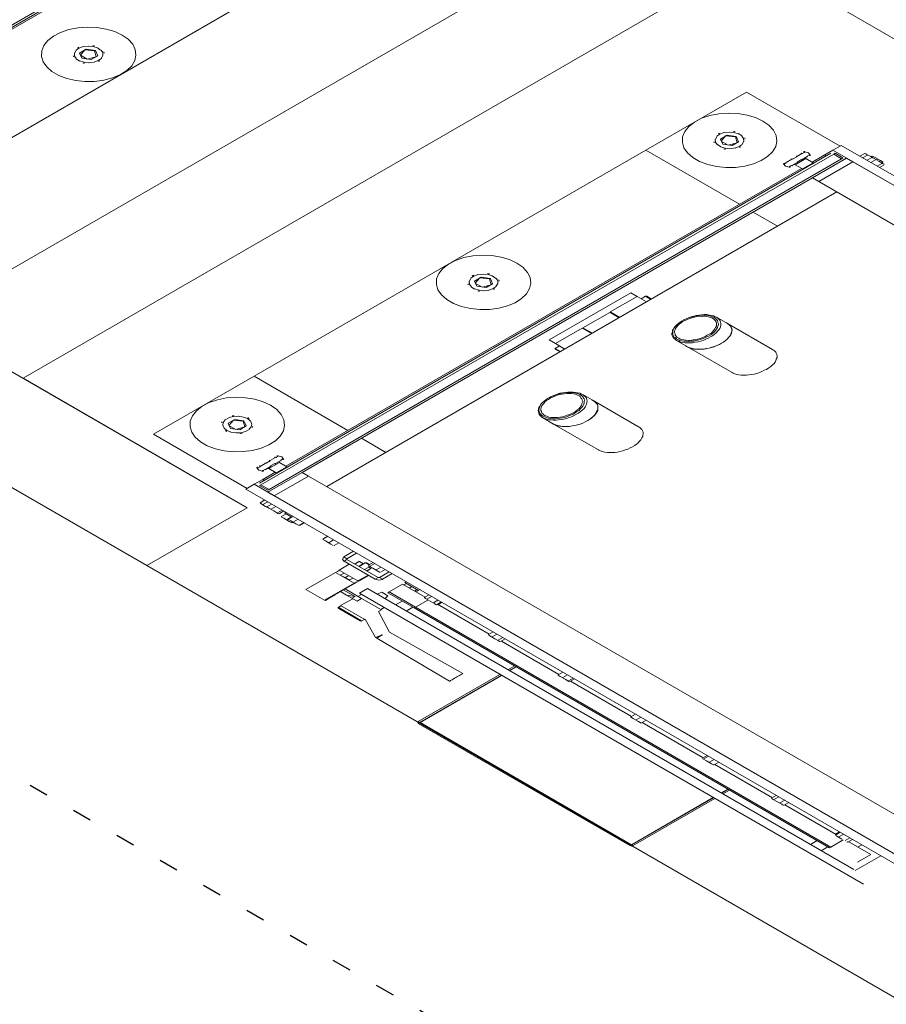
# Model space of a CAD drawing. Header units: millimetres. Extents: x -15 to 153, y -141 to 37.
# Tile 24 of 98: x 18.82 to 23.31, y -52.3 to -47.2. Entities that reach past the tile are written whole.
import ezdxf

# ---------------------------------------------------------------- set-up
doc = ezdxf.new("R2010")
doc.units = ezdxf.units.MM
doc.header["$MEASUREMENT"] = 0
doc.linetypes.add('DOT2', pattern=[3.175, 0, -3.175])
doc.layers.get('0').update_dxf_attribs({"color": 5, "lineweight": 20})
doc.layers.add('AF-Tubos', color=4, linetype='Continuous', lineweight=30)

msp = doc.modelspace()

# ---------------------------------------------------------------- linework, layer by layer
at = {"linetype": 'Continuous'}
for p, q in [((20.3308, -46.3378), (17.3678, -48.0488)), ((20.3378, -46.3458), (17.3808, -48.0528)), ((20.2028, -46.4338), (17.5338, -47.9748)), ((18.3388, -48.0698), (20.3678, -46.8988)), ((19.1068, -47.3788), (19.1148, -47.3638)), ((19.1518, -47.3448), (19.1788, -47.3408)), ((19.2258, -47.3498), (19.2428, -47.3618)), ((19.1338, -47.4188), (19.1168, -47.4068)), ((19.2088, -47.4238), (19.1808, -47.4278)), ((19.2538, -47.3898), (19.2448, -47.4048)), ((22.5848, -47.5788), (22.0648, -47.8788)), ((23.0698, -47.8588), (22.5848, -47.5788)), ((22.4698, -47.7888), (22.4958, -47.7858)), ((22.5448, -47.7938), (22.5618, -47.8058)), ((22.4248, -47.8228), (22.4338, -47.8078)), ((22.5718, -47.8338), (22.5638, -47.8488)), ((20.0368, -49.0498), (22.0648, -47.8788)), ((20.0658, -49.6028), (23.0228, -47.8958)), ((22.0648, -47.8788), (22.5498, -48.1588)), ((22.4528, -47.8628), (22.4358, -47.8508)), ((22.5268, -47.8678), (22.4998, -47.8718)), ((22.8458, -47.9118), (22.8718, -47.8968)), ((22.8758, -47.8968), (22.8878, -47.8898)), ((22.8838, -47.8878), (22.8808, -47.8898)), ((22.8858, -47.8888), (22.8878, -47.8878)), ((22.9258, -47.9418), (23.0328, -47.8798)), ((23.0328, -47.8798), (23.0758, -47.8548)), ((27.1208, -50.2398), (23.0328, -47.8798)), ((23.0438, -47.8958), (23.0368, -47.8998)), ((23.0438, -47.8958), (23.0848, -47.9198)), ((27.1638, -50.2148), (23.0758, -47.8548)), ((23.1728, -47.9108), (23.1978, -47.8968)), ((23.2028, -47.8978), (23.1978, -47.8968)), ((20.0728, -49.6108), (23.0368, -47.8998)), ((20.1148, -49.6348), (23.0778, -47.9238)), ((22.7818, -47.9508), (22.7918, -47.9448)), ((22.7918, -47.9428), (22.8198, -47.9268)), ((22.8478, -47.9428), (22.8198, -47.9588)), ((22.8238, -47.9268), (22.8458, -47.9138)), ((22.8928, -47.9228), (22.8368, -47.9548)), ((22.8698, -47.9278), (22.8478, -47.9408)), ((22.8998, -47.9128), (22.8738, -47.9278)), ((22.9308, -47.9448), (22.8758, -47.9768)), ((22.9308, -47.9448), (22.8928, -47.9228)), ((22.9118, -47.9038), (22.8998, -47.9108)), ((22.9148, -47.9038), (22.9138, -47.9048)), ((22.9138, -47.9068), (22.9148, -47.9058)), ((23.1038, -47.9208), (22.9268, -48.0228)), ((22.9598, -48.0418), (23.1368, -47.9398)), ((22.9898, -47.9048), (22.9988, -47.9098)), ((23.0368, -47.8998), (23.0778, -47.9238)), ((23.0368, -47.8998), (23.0778, -47.9238)), ((23.0778, -47.9238), (23.0848, -47.9198)), ((23.0848, -47.9318), (23.0828, -47.9308)), ((23.1018, -47.9198), (23.0968, -47.9228)), ((23.0968, -47.9228), (23.0988, -47.9238)), ((23.1368, -47.9398), (23.1038, -47.9208)), ((23.1368, -47.9398), (27.0168, -50.1798)), ((23.1868, -47.9188), (23.2118, -47.9048)), ((23.2028, -47.8978), (23.2058, -47.8998)), ((23.2058, -47.8998), (23.2288, -47.9128)), ((23.2098, -47.9318), (23.2338, -47.9178)), ((23.2288, -47.9128), (23.2388, -47.9188)), ((23.2288, -47.9428), (23.2528, -47.9288)), ((23.2308, -47.9138), (23.2358, -47.9108)), ((23.2378, -47.9098), (23.2508, -47.9178)), ((23.2388, -47.9188), (23.2378, -47.9178)), ((23.2388, -47.9188), (23.2458, -47.9228)), ((23.2458, -47.9228), (23.2698, -47.9368)), ((23.2508, -47.9178), (23.2788, -47.9338)), ((23.2578, -47.9298), (23.2638, -47.9268)), ((23.2618, -47.9618), (23.2858, -47.9478)), ((23.2698, -47.9368), (23.2928, -47.9498)), ((23.2788, -47.9338), (23.2928, -47.9418)), ((23.2858, -47.9458), (23.2908, -47.9428)), ((20.2008, -49.5148), (22.8698, -47.9738)), ((22.7788, -47.9508), (22.7798, -47.9498)), ((22.8168, -47.9588), (22.8058, -47.9648)), ((22.8078, -47.9658), (22.8058, -47.9668)), ((22.8128, -47.9648), (22.8098, -47.9668)), ((22.8368, -47.9548), (22.8758, -47.9768)), ((23.2738, -47.9688), (23.2978, -47.9548)), ((23.2928, -47.9498), (23.2948, -47.9508)), ((23.2978, -47.9528), (23.2948, -47.9508)), ((20.2858, -49.5478), (22.9268, -48.0228)), ((22.9268, -48.0228), (22.9598, -48.0418)), ((22.9598, -48.0418), (26.8398, -50.2818)), ((23.0538, -48.0958), (20.4128, -49.6208)), ((22.6208, -48.1998), (22.7468, -48.2728)), ((21.1498, -48.5588), (21.1588, -48.5438)), ((21.1948, -48.5248), (21.2228, -48.5208)), ((21.2698, -48.5298), (21.2868, -48.5418)), ((21.1778, -48.5988), (21.1608, -48.5868)), ((21.2528, -48.6038), (21.2248, -48.6078)), ((21.2978, -48.5698), (21.2888, -48.5848)), ((21.9868, -48.6178), (21.5638, -48.8618)), ((22.0198, -48.6368), (21.8808, -48.7168)), ((22.0198, -48.6368), (21.9868, -48.6178)), ((22.0678, -48.6648), (22.0198, -48.6368)), ((22.0628, -48.6358), (22.0408, -48.6488)), ((22.0698, -48.6358), (22.0628, -48.6358)), ((22.0908, -48.6518), (22.0628, -48.6358)), ((22.0698, -48.6358), (22.0938, -48.6498)), ((21.8778, -48.7188), (21.7388, -48.7988)), ((21.8778, -48.7188), (21.8828, -48.7218)), ((21.9298, -48.7448), (21.8808, -48.7168)), ((21.8828, -48.7218), (21.9258, -48.7468)), ((21.9018, -48.7288), (21.8988, -48.7308)), ((22.2608, -48.7578), (22.2588, -48.7588)), ((22.4878, -48.7768), (22.4298, -48.7438)), ((21.7358, -48.8008), (21.5968, -48.8808)), ((21.7838, -48.8288), (21.7358, -48.8008)), ((21.7388, -48.7988), (21.7438, -48.8018)), ((21.7438, -48.8018), (21.7878, -48.8268)), ((21.7598, -48.8108), (21.7568, -48.8128)), ((22.2488, -48.7648), (22.2468, -48.7658)), ((22.7198, -48.9108), (22.4878, -48.7768)), ((21.5638, -48.8618), (21.5968, -48.8808)), ((22.2228, -48.8638), (22.2798, -48.8968)), ((21.6178, -48.8928), (21.5958, -48.9058)), ((21.5958, -48.9058), (21.5958, -48.9098)), ((21.5958, -48.9058), (21.6228, -48.9218)), ((21.6198, -48.9238), (21.5958, -48.9098)), ((21.6458, -48.9088), (21.5968, -48.8808)), ((22.2798, -48.8968), (22.5118, -49.0308)), ((20.0368, -49.0498), (19.5168, -49.3498)), ((20.5218, -49.3298), (20.0368, -49.0498)), ((21.5558, -49.1648), (21.5538, -49.1658)), ((21.5678, -49.1578), (21.5658, -49.1588)), ((21.7948, -49.1768), (21.7378, -49.1438)), ((22.0268, -49.3108), (21.7948, -49.1768)), ((19.9068, -49.2648), (19.8878, -49.2758)), ((19.9828, -49.2608), (19.9548, -49.2568)), ((21.5298, -49.2638), (21.5868, -49.2968)), ((19.8758, -49.3028), (19.8828, -49.3188)), ((20.0248, -49.2968), (20.0178, -49.2808)), ((21.5868, -49.2968), (21.8188, -49.4308)), ((19.5168, -49.3498), (20.0018, -49.6298)), ((19.9168, -49.3388), (19.9448, -49.3428)), ((19.9918, -49.3358), (20.0108, -49.3248)), ((20.7188, -49.4438), (20.5928, -49.3708)), ((20.1198, -49.4858), (20.1478, -49.4698)), ((20.1508, -49.4698), (20.1608, -49.4638)), ((20.1578, -49.4618), (20.1558, -49.4628)), ((20.1598, -49.4628), (20.1608, -49.4618)), ((20.0518, -49.5228), (20.0538, -49.5218)), ((20.0518, -49.5248), (20.0538, -49.5238)), ((20.0558, -49.5248), (20.0678, -49.5178)), ((20.0678, -49.5158), (20.0938, -49.5008)), ((20.1218, -49.5168), (20.0958, -49.5318)), ((20.0988, -49.4998), (20.1198, -49.4878)), ((20.1678, -49.4958), (20.1128, -49.5278)), ((20.1128, -49.5278), (20.1508, -49.5498)), ((20.1438, -49.5018), (20.1228, -49.5138)), ((20.1748, -49.4858), (20.1478, -49.5018)), ((20.2058, -49.5178), (20.1508, -49.5498)), ((20.2058, -49.5178), (20.1678, -49.4958)), ((20.1858, -49.4778), (20.1748, -49.4838)), ((20.1888, -49.4778), (20.1868, -49.4788)), ((20.0918, -49.5318), (20.0798, -49.5388)), ((20.0818, -49.5398), (20.0798, -49.5408)), ((20.0818, -49.5838), (20.1458, -49.5468)), ((20.0868, -49.5388), (20.0828, -49.5408)), ((20.2858, -49.5478), (20.1088, -49.6498)), ((20.1418, -49.6688), (20.3188, -49.5668)), ((20.3188, -49.5668), (20.2858, -49.5478)), ((20.3188, -49.5668), (24.1988, -51.8068)), ((19.9948, -49.6338), (20.0378, -49.6088)), ((20.0818, -49.5838), (20.0378, -49.6088)), ((24.1258, -51.9688), (20.0378, -49.6088)), ((20.0658, -49.6148), (20.0728, -49.6108)), ((20.0658, -49.6148), (20.1078, -49.6388)), ((20.0728, -49.6108), (20.1148, -49.6348)), ((20.0728, -49.6108), (20.1148, -49.6348)), ((20.0898, -49.5888), (20.0818, -49.5838)), ((24.0828, -51.9938), (19.9948, -49.6338)), ((20.1148, -49.6348), (20.1078, -49.6388)), ((20.1128, -49.6458), (20.1078, -49.6488)), ((20.1088, -49.6498), (20.1418, -49.6688)), ((20.1148, -49.6468), (20.1128, -49.6458)), ((20.1278, -49.6388), (20.1268, -49.6378)), ((20.1418, -49.6688), (24.0218, -51.9088)), ((20.0918, -49.6898), (20.0678, -49.7038)), ((20.0678, -49.7038), (20.0698, -49.7068)), ((20.0728, -49.7088), (20.0698, -49.7068)), ((20.0968, -49.7228), (20.0728, -49.7088)), ((20.1078, -49.6988), (20.0828, -49.7128)), ((20.1038, -49.7268), (20.0968, -49.7228)), ((20.1058, -49.7278), (20.0968, -49.7228)), ((20.1278, -49.7108), (20.1038, -49.7248)), ((20.1038, -49.7248), (20.1038, -49.7268)), ((20.1038, -49.7268), (20.1058, -49.7278)), ((20.1128, -49.7318), (20.1058, -49.7278)), ((20.1388, -49.7468), (20.1128, -49.7318)), ((20.1488, -49.7228), (20.1248, -49.7368)), ((20.1608, -49.7598), (20.1388, -49.7468)), ((20.1818, -49.7418), (20.1578, -49.7558)), ((20.1608, -49.7598), (20.1628, -49.7608)), ((20.1908, -49.7468), (20.1668, -49.7608)), ((20.1908, -49.7848), (20.1768, -49.7768)), ((20.2028, -49.7618), (20.1788, -49.7758)), ((20.2008, -49.7528), (20.1938, -49.7568)), ((20.2318, -49.7788), (20.1938, -49.7568)), ((20.2308, -49.7778), (20.2058, -49.7918)), ((20.2388, -49.7748), (20.2148, -49.7888)), ((20.2188, -49.8008), (20.1908, -49.7848)), ((20.2268, -49.7978), (20.2148, -49.7908)), ((20.2318, -49.8088), (20.2188, -49.8008)), ((20.2528, -49.8128), (20.2268, -49.7978)), ((20.2388, -49.8048), (20.2338, -49.8078)), ((20.2648, -49.7898), (20.2408, -49.8038)), ((20.2708, -49.8228), (20.2528, -49.8128)), ((20.2948, -49.8068), (20.2708, -49.8208)), ((20.2978, -49.8088), (20.2738, -49.8228)), ((20.4178, -49.8778), (20.3928, -49.8918)), ((20.4188, -49.8788), (20.3948, -49.8928)), ((20.4068, -49.9018), (20.3928, -49.8938)), ((20.4348, -49.9178), (20.4068, -49.9018)), ((20.4488, -49.8958), (20.4248, -49.9098)), ((20.4348, -49.9178), (20.4468, -49.9248)), ((20.4748, -49.9108), (20.4508, -49.9248)), ((20.5008, -49.9838), (20.5508, -49.9548)), ((20.5008, -49.9838), (20.5178, -49.9938)), ((20.5178, -49.9938), (20.5678, -49.9648)), ((20.5298, -50.0228), (20.4778, -50.0528)), ((20.5178, -49.9978), (20.5028, -50.0068)), ((20.6638, -50.0998), (20.5028, -50.0068)), ((20.6788, -50.0908), (20.5178, -49.9978)), ((20.5578, -50.0208), (20.5598, -50.0218)), ((20.5788, -50.0088), (20.5598, -50.0198)), ((20.5598, -50.0198), (20.5618, -50.0208)), ((20.5618, -50.0208), (20.5808, -50.0098)), ((20.5788, -50.0088), (20.5808, -50.0098)), ((20.5818, -50.0088), (20.5808, -50.0078)), ((20.6128, -50.0148), (20.5808, -50.0338)), ((20.5998, -50.0208), (20.5808, -50.0318)), ((20.5808, -50.0318), (20.5818, -50.0328)), ((20.5818, -50.0088), (20.6028, -50.0208)), ((20.5998, -50.0208), (20.6008, -50.0218)), ((20.6078, -50.0498), (20.6358, -50.0338)), ((20.6198, -50.0148), (20.6128, -50.0148)), ((20.6328, -50.0258), (20.6128, -50.0148)), ((20.6358, -50.0238), (20.6198, -50.0148)), ((20.6528, -50.0138), (20.6288, -50.0278)), ((20.6288, -50.0298), (20.6308, -50.0308)), ((20.6328, -50.0318), (20.6308, -50.0308)), ((20.6308, -50.0368), (20.6408, -50.0428)), ((20.6518, -50.0428), (20.6328, -50.0318)), ((20.6338, -50.0388), (20.6388, -50.0358)), ((20.6618, -50.0188), (20.6378, -50.0328)), ((20.6928, -50.0368), (20.6688, -50.0508)), ((20.4578, -50.0648), (20.3048, -50.1528)), ((20.5548, -50.1208), (20.4578, -50.0648)), ((20.5748, -50.1088), (20.4778, -50.0528)), ((20.4848, -50.0788), (20.4968, -50.0858)), ((20.5038, -50.0678), (20.4868, -50.0778)), ((20.4968, -50.0858), (20.5198, -50.0988)), ((20.5098, -50.0908), (20.4968, -50.0858)), ((20.5268, -50.0808), (20.5098, -50.0908)), ((20.6268, -50.0788), (20.5748, -50.1088)), ((20.5788, -50.1108), (20.6308, -50.0808)), ((20.6188, -50.0558), (20.6198, -50.0568)), ((20.6388, -50.0438), (20.6198, -50.0548)), ((20.6198, -50.0548), (20.6218, -50.0558)), ((20.6218, -50.0558), (20.6408, -50.0448)), ((20.6388, -50.0438), (20.6408, -50.0448)), ((20.6428, -50.0438), (20.6408, -50.0428)), ((20.6778, -50.0578), (20.6518, -50.0428)), ((20.6858, -50.0628), (20.6778, -50.0578)), ((20.7358, -50.0618), (20.6858, -50.0908)), ((20.6858, -50.0628), (20.6878, -50.0638)), ((20.7158, -50.0498), (20.6908, -50.0638)), ((20.7518, -50.0708), (20.7018, -50.0998)), ((20.5548, -50.1208), (20.4018, -50.2088)), ((20.4768, -50.1678), (20.5558, -50.1218)), ((20.5318, -50.1038), (20.5198, -50.0988)), ((20.5298, -50.1048), (20.5198, -50.0988)), ((20.5488, -50.0938), (20.5318, -50.1038)), ((20.5768, -50.1098), (20.5788, -50.1108)), ((20.6638, -50.0998), (20.6788, -50.0908)), ((20.6858, -50.0908), (20.7018, -50.0998)), ((20.8058, -50.1258), (20.7358, -50.1658)), ((20.8058, -50.1258), (20.9218, -50.1928)), ((20.8268, -50.1218), (20.8128, -50.1298)), ((20.8248, -50.1128), (20.8178, -50.1168)), ((20.8888, -50.1578), (20.8178, -50.1168)), ((20.8538, -50.1378), (20.8398, -50.1458)), ((20.4018, -50.2088), (20.3048, -50.1528)), ((20.4258, -50.1988), (20.4578, -50.1808)), ((20.4578, -50.1808), (20.4558, -50.1798)), ((20.5158, -50.1828), (20.4838, -50.1638)), ((20.5598, -50.1898), (20.4988, -50.1548)), ((20.5078, -50.1498), (20.5938, -50.1998)), ((20.5598, -50.1898), (20.5158, -50.1828)), ((20.5158, -50.1828), (20.5438, -50.1988)), ((20.5438, -50.1988), (20.5598, -50.1898)), ((20.5928, -50.1788), (20.5748, -50.1888)), ((20.6238, -50.1488), (20.5818, -50.1728)), ((23.1908, -51.6788), (20.5818, -50.1728)), ((23.1418, -51.6028), (20.6238, -50.1488)), ((20.6978, -50.1678), (20.6718, -50.1768)), ((20.7298, -50.1858), (20.6978, -50.1678)), ((20.7138, -50.2008), (20.7298, -50.1858)), ((20.7358, -50.1658), (20.7298, -50.1698)), ((20.7298, -50.1698), (20.8658, -50.2488)), ((20.7358, -50.1658), (20.8728, -50.2448)), ((20.8818, -50.1538), (20.8678, -50.1618)), ((20.8748, -50.1658), (20.8958, -50.1538)), ((20.9428, -50.1808), (20.9178, -50.1948)), ((20.9558, -50.1888), (20.9318, -50.2028)), ((20.4018, -50.2088), (20.4058, -50.2108)), ((20.4058, -50.2108), (20.4258, -50.1988)), ((20.4868, -50.2378), (20.4728, -50.2458)), ((20.5478, -50.2008), (20.4848, -50.2368)), ((20.4848, -50.2368), (20.6098, -50.3088)), ((20.5438, -50.1988), (20.5698, -50.2138)), ((20.5698, -50.2138), (20.5938, -50.1998)), ((20.5938, -50.1998), (20.6968, -50.2588)), ((20.8038, -50.2128), (20.7688, -50.2328)), ((20.9368, -50.2078), (20.8728, -50.2448)), ((20.9198, -50.1958), (20.9218, -50.1988)), ((20.9238, -50.1998), (20.9218, -50.1988)), ((20.9478, -50.2138), (20.9238, -50.1998)), ((20.9718, -50.2278), (20.9478, -50.2138)), ((20.9888, -50.2078), (20.9648, -50.2218)), ((20.9768, -50.2308), (20.9718, -50.2278)), ((20.9768, -50.2308), (20.9818, -50.2318)), ((20.9808, -50.2308), (20.9818, -50.2318)), ((21.0068, -50.2178), (20.9818, -50.2318)), ((20.9858, -50.2298), (21.2538, -50.3848)), ((20.9888, -50.2318), (21.0098, -50.2198)), ((20.4728, -50.2458), (20.4748, -50.2468)), ((20.4748, -50.2508), (20.4728, -50.2498)), ((20.4748, -50.2468), (20.5938, -50.3158)), ((20.5868, -50.3158), (20.4748, -50.2508)), ((20.6808, -50.2678), (20.6968, -50.2588)), ((20.7378, -50.3748), (20.6808, -50.2678)), ((20.6928, -50.2568), (20.7098, -50.2468)), ((20.8248, -50.2648), (20.8588, -50.2448)), ((20.8728, -50.2448), (20.8658, -50.2488)), ((20.8658, -50.2488), (23.0158, -51.4898)), ((20.8728, -50.2448), (23.0228, -51.4858)), ((20.8728, -50.2448), (23.0228, -51.4858)), ((20.5938, -50.3158), (20.6078, -50.3078)), ((20.6098, -50.3088), (20.6128, -50.3068)), ((20.6128, -50.3068), (20.6648, -50.4008)), ((21.1168, -50.5878), (20.7378, -50.3748)), ((21.2748, -50.3728), (21.2508, -50.3868)), ((21.2508, -50.3868), (21.2528, -50.3878)), ((21.2508, -50.3888), (21.2528, -50.3898)), ((21.2578, -50.3928), (21.2528, -50.3898)), ((21.2838, -50.4078), (21.2578, -50.3928)), ((21.2938, -50.3838), (21.2698, -50.3978)), ((20.6648, -50.4008), (20.6718, -50.4048)), ((20.6718, -50.4048), (21.0478, -50.6278)), ((21.3058, -50.4208), (21.2838, -50.4078)), ((21.3248, -50.4018), (21.3008, -50.4158)), ((21.3078, -50.4218), (21.3058, -50.4208)), ((21.3078, -50.4218), (21.3098, -50.4228)), ((21.3368, -50.4088), (21.3128, -50.4228)), ((21.3168, -50.4208), (21.6148, -50.5928)), ((20.8868, -50.8368), (21.3098, -50.5928)), ((20.8938, -50.8408), (21.3168, -50.5968)), ((21.3178, -50.5978), (20.8958, -50.8418)), ((21.3508, -50.5688), (21.3858, -50.5488)), ((21.3578, -50.5728), (21.3928, -50.5528)), ((21.3948, -50.5538), (21.3598, -50.5738)), ((21.6348, -50.5808), (21.6108, -50.5948)), ((21.6108, -50.5948), (21.6108, -50.5968)), ((21.6218, -50.6028), (21.6108, -50.5968)), ((21.6598, -50.5948), (21.6348, -50.6088)), ((21.6478, -50.6178), (21.6218, -50.6028)), ((21.6668, -50.6288), (21.6478, -50.6178)), ((21.6888, -50.6118), (21.6648, -50.6258)), ((21.6668, -50.6288), (21.6678, -50.6298)), ((21.6958, -50.6158), (21.6718, -50.6298)), ((21.6748, -50.6278), (21.9898, -50.8098)), ((22.0108, -50.7978), (21.9868, -50.8118)), ((20.8868, -50.8368), (20.8938, -50.8408)), ((20.8958, -50.8418), (20.8868, -50.8468)), ((20.8868, -50.8468), (21.9818, -51.4788)), ((20.8958, -50.8418), (21.9898, -51.4738)), ((21.9988, -50.8208), (21.9848, -50.8128)), ((22.0268, -50.8368), (21.9988, -50.8208)), ((22.0388, -50.8138), (22.0148, -50.8278)), ((22.0408, -50.8448), (22.0268, -50.8368)), ((22.0668, -50.8298), (22.0418, -50.8438)), ((22.0458, -50.8418), (22.3608, -51.0238)), ((22.3818, -51.0118), (22.3578, -51.0258)), ((22.3778, -51.0398), (22.3588, -51.0288)), ((22.3888, -51.0158), (22.3648, -51.0298)), ((22.4038, -51.0548), (22.3778, -51.0398)), ((22.4178, -51.0328), (22.3938, -51.0468)), ((22.4148, -51.0608), (22.4038, -51.0548)), ((22.4428, -51.0468), (22.4178, -51.0608)), ((22.4148, -51.0608), (22.4178, -51.0608)), ((22.4218, -51.0588), (22.7198, -51.2308)), ((22.4548, -51.2058), (22.4888, -51.1858)), ((22.4908, -51.1868), (22.4558, -51.2068)), ((22.4978, -51.1908), (22.4628, -51.2108)), ((21.9898, -51.4738), (22.4128, -51.2298)), ((22.4148, -51.2308), (21.9918, -51.4748)), ((22.4218, -51.2348), (21.9988, -51.4788)), ((22.7398, -51.2188), (22.7158, -51.2328)), ((22.7158, -51.2348), (22.7178, -51.2358)), ((22.7208, -51.2378), (22.7178, -51.2358)), ((22.7418, -51.2498), (22.7208, -51.2378)), ((22.7528, -51.2258), (22.7278, -51.2398)), ((22.7678, -51.2648), (22.7418, -51.2498)), ((22.7838, -51.2438), (22.7588, -51.2578)), ((22.8048, -51.2558), (22.7798, -51.2698)), ((22.7728, -51.2678), (22.7678, -51.2648)), ((22.7728, -51.2678), (22.7768, -51.2698)), ((22.7788, -51.2688), (22.7798, -51.2698)), ((22.7838, -51.2678), (23.0498, -51.4218)), ((23.0468, -51.4198), (23.0678, -51.4078)), ((23.0708, -51.4098), (23.0468, -51.4238)), ((22.9518, -51.4528), (22.9168, -51.4728)), ((23.0868, -51.4488), (23.0228, -51.4858)), ((23.0468, -51.4238), (23.0488, -51.4248)), ((23.0488, -51.4248), (23.0498, -51.4278)), ((23.0538, -51.4298), (23.0498, -51.4278)), ((23.0798, -51.4448), (23.0538, -51.4298)), ((23.0888, -51.4198), (23.0638, -51.4338)), ((23.1208, -51.4388), (23.0968, -51.4528)), ((23.1058, -51.4598), (23.1088, -51.4598)), ((23.1348, -51.4468), (23.1108, -51.4608)), ((23.1148, -51.4588), (23.2288, -51.5248)), ((21.9818, -51.4788), (21.9898, -51.4738)), ((21.9988, -51.4788), (21.9918, -51.4748)), ((22.9728, -51.5048), (23.0068, -51.4848)), ((23.0228, -51.4858), (23.0158, -51.4898)), ((23.1608, -51.4858), (23.1818, -51.4738)), ((23.1488, -51.6068), (23.2808, -51.5308)), ((23.2288, -51.5248), (23.1598, -51.5648))]:
    msp.add_line(p, q, dxfattribs=at)
msp.add_line((20.0018, -49.7298), (19.4818, -50.0298))
for points in [[(16.6418, -48.3898), (17.1608, -48.0898), (18.3218, -48.7598), (22.0978, -46.5798), (15.8618, -42.9798), (12.0868, -45.1598), (13.2468, -45.8298), (12.7268, -46.1298), (16.6418, -48.3898)], [(23.3968, -52.2898), (23.9158, -51.9898), (25.0768, -52.6598), (28.8528, -50.4798), (22.6168, -46.8798), (18.8418, -49.0598), (20.0018, -49.7298), (19.4818, -50.0298), (23.3968, -52.2898)], [(20.0018, -49.7298), (17.1608, -48.0898), (16.6418, -48.3898), (19.4818, -50.0298), (20.0018, -49.7298)]]:
    msp.add_lwpolyline(points)
for points in [[(19.3538, -47.2838), (19.3158, -47.2658), (19.2718, -47.2528), (19.2238, -47.2448), (19.1748, -47.2428), (19.1258, -47.2458), (19.0788, -47.2548), (19.0358, -47.2698), (18.9988, -47.2888), (18.9698, -47.3118), (18.9488, -47.3378), (18.9378, -47.3658), (18.9368, -47.3948), (18.9458, -47.4228), (18.9638, -47.4488), (18.9908, -47.4728), (19.0258, -47.4938), (19.0678, -47.5088), (19.1138, -47.5198), (19.1618, -47.5248), (19.2118, -47.5238), (19.2598, -47.5178), (19.3048, -47.5058), (19.3448, -47.4888), (19.3778, -47.4678), (19.4038, -47.4428), (19.4198, -47.4158), (19.4258, -47.3878), (19.4218, -47.3588), (19.4088, -47.3318), (19.3858, -47.3058), (19.3538, -47.2838)], [(19.1068, -47.3778), (19.1078, -47.3928), (19.1168, -47.4058)], [(19.1518, -47.3438), (19.1308, -47.3518), (19.1158, -47.3628)], [(19.1298, -47.3468), (19.1258, -47.3488), (19.1228, -47.3508)], [(19.2158, -47.3638), (19.1678, -47.3568), (19.1338, -47.3768), (19.1458, -47.4038), (19.1938, -47.4108), (19.2278, -47.3908), (19.2158, -47.3638)], [(19.2118, -47.3658), (19.1608, -47.3608), (19.1378, -47.3878), (19.1738, -47.4088), (19.2198, -47.3958), (19.2118, -47.3658)], [(19.2268, -47.3498), (19.2038, -47.3428), (19.1798, -47.3408)], [(19.2108, -47.3398), (19.2068, -47.3388), (19.2018, -47.3378)], [(19.2548, -47.3898), (19.2538, -47.3748), (19.2448, -47.3618)], [(19.2618, -47.3768), (19.2608, -47.3738), (19.2598, -47.3708)], [(19.0998, -47.3908), (19.1008, -47.3938), (19.1018, -47.3968)], [(19.1358, -47.4178), (19.1578, -47.4248), (19.1828, -47.4268)], [(19.1508, -47.4278), (19.1548, -47.4288), (19.1598, -47.4298)], [(19.2098, -47.4238), (19.2308, -47.4158), (19.2468, -47.4048)], [(19.2318, -47.4208), (19.2358, -47.4188), (19.2388, -47.4168)], [(22.6708, -47.7288), (22.6328, -47.7108), (22.5888, -47.6978), (22.5408, -47.6898), (22.4918, -47.6878), (22.4428, -47.6908), (22.3958, -47.6998), (22.3528, -47.7148), (22.3158, -47.7338), (22.2868, -47.7568), (22.2658, -47.7828), (22.2548, -47.8108), (22.2538, -47.8398), (22.2618, -47.8678), (22.2808, -47.8938), (22.3078, -47.9178), (22.3428, -47.9388), (22.3848, -47.9538), (22.4308, -47.9648), (22.4788, -47.9698), (22.5288, -47.9688), (22.5768, -47.9628), (22.6218, -47.9508), (22.6618, -47.9338), (22.6948, -47.9128), (22.7208, -47.8878), (22.7368, -47.8608), (22.7428, -47.8328), (22.7388, -47.8038), (22.7248, -47.7768), (22.7018, -47.7508), (22.6708, -47.7288)], [(22.4688, -47.7888), (22.4478, -47.7968), (22.4318, -47.8078)], [(22.4468, -47.7918), (22.4428, -47.7938), (22.4398, -47.7958)], [(22.5428, -47.7948), (22.5208, -47.7878), (22.4958, -47.7858)], [(22.5278, -47.7848), (22.5238, -47.7838), (22.5188, -47.7828)], [(22.4168, -47.8358), (22.4178, -47.8388), (22.4188, -47.8418)], [(22.4238, -47.8228), (22.4248, -47.8378), (22.4338, -47.8508)], [(22.5328, -47.8088), (22.4848, -47.8018), (22.4508, -47.8218), (22.4628, -47.8488), (22.5108, -47.8558), (22.5448, -47.8358), (22.5328, -47.8088)], [(22.5288, -47.8108), (22.4778, -47.8058), (22.4538, -47.8328), (22.4908, -47.8538), (22.5368, -47.8408), (22.5288, -47.8108)], [(22.5718, -47.8348), (22.5708, -47.8198), (22.5618, -47.8068)], [(22.5788, -47.8218), (22.5778, -47.8188), (22.5768, -47.8158)], [(22.4518, -47.8628), (22.4748, -47.8698), (22.4988, -47.8718)], [(22.4678, -47.8728), (22.4718, -47.8738), (22.4768, -47.8748)], [(22.5268, -47.8688), (22.5478, -47.8608), (22.5628, -47.8498)], [(22.5488, -47.8658), (22.5528, -47.8638), (22.5558, -47.8618)], [(22.8708, -47.8958), (22.8698, -47.8958), (22.8678, -47.8968)], [(22.8758, -47.8968), (22.8718, -47.8958), (22.8688, -47.8968)], [(22.8878, -47.8898), (22.8858, -47.8908), (22.8838, -47.8898), (22.8838, -47.8898), (22.8838, -47.8898), (22.8818, -47.8888), (22.8818, -47.8888), (22.8818, -47.8888), (22.8808, -47.8898)], [(22.8838, -47.8888), (22.8828, -47.8898), (22.8808, -47.8898)], [(22.8878, -47.8868), (22.8858, -47.8868), (22.8838, -47.8878)], [(22.9158, -47.9048), (22.9068, -47.8928), (22.8868, -47.8878)], [(22.7818, -47.9468), (22.7798, -47.9478), (22.7798, -47.9478), (22.7798, -47.9478), (22.7818, -47.9488), (22.7798, -47.9498), (22.7798, -47.9498), (22.7818, -47.9508), (22.7818, -47.9508)], [(22.7818, -47.9468), (22.7808, -47.9478), (22.7808, -47.9488)], [(22.7918, -47.9408), (22.7908, -47.9418), (22.7908, -47.9418)], [(22.7918, -47.9408), (22.7908, -47.9428), (22.7918, -47.9448)], [(22.8198, -47.9268), (22.8198, -47.9268), (22.8178, -47.9258), (22.8178, -47.9258), (22.8178, -47.9258), (22.8178, -47.9258), (22.8178, -47.9258), (22.8178, -47.9258), (22.8198, -47.9248)], [(22.8198, -47.9248), (22.8198, -47.9248), (22.8198, -47.9248), (22.8198, -47.9248), (22.8218, -47.9258), (22.8218, -47.9258), (22.8218, -47.9258), (22.8238, -47.9268), (22.8238, -47.9268)], [(22.8428, -47.9118), (22.8428, -47.9118), (22.8428, -47.9118), (22.8428, -47.9118), (22.8428, -47.9118), (22.8428, -47.9118), (22.8438, -47.9108), (22.8458, -47.9118), (22.8458, -47.9118)], [(22.8458, -47.9138), (22.8458, -47.9138), (22.8438, -47.9128), (22.8438, -47.9128), (22.8438, -47.9128), (22.8428, -47.9118), (22.8428, -47.9118), (22.8428, -47.9118), (22.8428, -47.9118)], [(22.8478, -47.9408), (22.8478, -47.9408), (22.8498, -47.9418), (22.8498, -47.9418), (22.8498, -47.9418), (22.8508, -47.9428), (22.8508, -47.9428), (22.8508, -47.9428), (22.8508, -47.9428)], [(22.8478, -47.9428), (22.8498, -47.9438), (22.8498, -47.9438), (22.8498, -47.9438), (22.8498, -47.9438), (22.8498, -47.9438), (22.8498, -47.9438), (22.8498, -47.9438), (22.8508, -47.9428)], [(22.8738, -47.9298), (22.8738, -47.9298), (22.8738, -47.9298), (22.8738, -47.9298), (22.8718, -47.9288), (22.8718, -47.9288), (22.8718, -47.9288), (22.8698, -47.9278), (22.8698, -47.9278)], [(22.8738, -47.9298), (22.8738, -47.9298), (22.8738, -47.9298), (22.8738, -47.9298), (22.8738, -47.9298), (22.8738, -47.9298), (22.8758, -47.9288), (22.8758, -47.9288), (22.8738, -47.9278)], [(22.8928, -47.9188), (22.8908, -47.9208), (22.8928, -47.9228)], [(22.8998, -47.9148), (22.9008, -47.9128), (22.8998, -47.9108)], [(22.8998, -47.9148), (22.9008, -47.9138), (22.9008, -47.9138)], [(22.9118, -47.9078), (22.9138, -47.9068), (22.9138, -47.9068), (22.9138, -47.9068), (22.9118, -47.9058), (22.9118, -47.9058), (22.9118, -47.9058), (22.9098, -47.9048), (22.9118, -47.9038)], [(22.9118, -47.9078), (22.9128, -47.9068), (22.9128, -47.9058)], [(22.9148, -47.9058), (22.9158, -47.9048), (22.9168, -47.9038)], [(22.9308, -47.9488), (22.9318, -47.9468), (22.9308, -47.9448)], [(22.7788, -47.9488), (22.7768, -47.9498), (22.7768, -47.9508)], [(22.7778, -47.9498), (22.7868, -47.9618), (22.8068, -47.9668)], [(22.8058, -47.9648), (22.8058, -47.9648), (22.8078, -47.9658), (22.8078, -47.9658), (22.8098, -47.9648), (22.8108, -47.9658), (22.8108, -47.9658), (22.8108, -47.9658), (22.8128, -47.9648)], [(22.8058, -47.9678), (22.8078, -47.9678), (22.8098, -47.9668)], [(22.8088, -47.9658), (22.8108, -47.9648), (22.8128, -47.9648)], [(22.8168, -47.9588), (22.8198, -47.9598), (22.8238, -47.9588)], [(22.8208, -47.9598), (22.8228, -47.9598), (22.8238, -47.9588)], [(22.8368, -47.9548), (22.8338, -47.9538), (22.8298, -47.9548)], [(22.8758, -47.9768), (22.8788, -47.9778), (22.8818, -47.9768)], [(21.3978, -48.4638), (21.3598, -48.4458), (21.3158, -48.4328), (21.2678, -48.4248), (21.2188, -48.4228), (21.1698, -48.4258), (21.1228, -48.4348), (21.0798, -48.4498), (21.0428, -48.4688), (21.0138, -48.4918), (20.9928, -48.5178), (20.9818, -48.5458), (20.9808, -48.5748), (20.9888, -48.6028), (21.0078, -48.6288), (21.0348, -48.6528), (21.0698, -48.6738), (21.1108, -48.6888), (21.1578, -48.6998), (21.2058, -48.7048), (21.2558, -48.7038), (21.3038, -48.6978), (21.3488, -48.6858), (21.3888, -48.6688), (21.4218, -48.6478), (21.4468, -48.6228), (21.4628, -48.5958), (21.4698, -48.5678), (21.4658, -48.5388), (21.4518, -48.5118), (21.4288, -48.4858), (21.3978, -48.4638)], [(21.1508, -48.5578), (21.1518, -48.5728), (21.1608, -48.5858)], [(21.1958, -48.5238), (21.1748, -48.5318), (21.1588, -48.5428)], [(21.1738, -48.5268), (21.1698, -48.5288), (21.1658, -48.5308)], [(21.2598, -48.5438), (21.2118, -48.5368), (21.1778, -48.5568), (21.1898, -48.5838), (21.2378, -48.5908), (21.2718, -48.5708), (21.2598, -48.5438)], [(21.2558, -48.5458), (21.2048, -48.5408), (21.1808, -48.5678), (21.2178, -48.5888), (21.2638, -48.5758), (21.2558, -48.5458)], [(21.2698, -48.5298), (21.2478, -48.5228), (21.2228, -48.5208)], [(21.2548, -48.5198), (21.2498, -48.5188), (21.2458, -48.5178)], [(21.2988, -48.5698), (21.2978, -48.5548), (21.2888, -48.5418)], [(21.3058, -48.5568), (21.3048, -48.5538), (21.3038, -48.5508)], [(21.1438, -48.5708), (21.1448, -48.5738), (21.1458, -48.5768)], [(21.1788, -48.5978), (21.2018, -48.6048), (21.2258, -48.6068)], [(21.1948, -48.6078), (21.1988, -48.6088), (21.2038, -48.6098)], [(21.2538, -48.6038), (21.2748, -48.5958), (21.2898, -48.5848)], [(21.2758, -48.6008), (21.2798, -48.5988), (21.2828, -48.5968)], [(22.4178, -48.8208), (22.4248, -48.8128), (22.4298, -48.8058), (22.4358, -48.7968), (22.4368, -48.7898), (22.4408, -48.7818), (22.4388, -48.7748), (22.4368, -48.7678), (22.4358, -48.7608), (22.4298, -48.7558), (22.4228, -48.7498), (22.4178, -48.7448), (22.4078, -48.7408), (22.3988, -48.7378), (22.3888, -48.7358), (22.3778, -48.7338), (22.3648, -48.7338), (22.3518, -48.7328), (22.3388, -48.7348), (22.3248, -48.7368), (22.3128, -48.7398), (22.2988, -48.7438), (22.2848, -48.7478), (22.2728, -48.7528), (22.2608, -48.7578), (22.2498, -48.7638), (22.2398, -48.7718), (22.2308, -48.7788), (22.2228, -48.7858), (22.2158, -48.7938), (22.2098, -48.8008), (22.2068, -48.8088), (22.2048, -48.8158), (22.2048, -48.8238), (22.2048, -48.8318), (22.2068, -48.8388), (22.2098, -48.8448), (22.2158, -48.8498), (22.2228, -48.8558), (22.2308, -48.8588), (22.2398, -48.8638), (22.2498, -48.8658), (22.2608, -48.8678), (22.2728, -48.8688), (22.2848, -48.8698), (22.2988, -48.8678), (22.3128, -48.8678), (22.3248, -48.8648), (22.3388, -48.8608), (22.3518, -48.8568), (22.3658, -48.8528), (22.3768, -48.8468), (22.3888, -48.8418), (22.4008, -48.8348), (22.4098, -48.8278), (22.4178, -48.8208)], [(22.4098, -48.8198), (22.4168, -48.8118), (22.4218, -48.8048), (22.4248, -48.7968), (22.4298, -48.7898), (22.4298, -48.7818), (22.4298, -48.7758), (22.4288, -48.7688), (22.4248, -48.7628), (22.4198, -48.7578), (22.4148, -48.7528), (22.4058, -48.7478), (22.3968, -48.7448), (22.3888, -48.7418), (22.3778, -48.7398), (22.3658, -48.7388), (22.3538, -48.7398), (22.3418, -48.7388), (22.3278, -48.7408), (22.3158, -48.7438), (22.3038, -48.7468), (22.2898, -48.7508), (22.2778, -48.7558), (22.2678, -48.7618), (22.2548, -48.7668), (22.2468, -48.7738), (22.2378, -48.7808), (22.2308, -48.7868), (22.2238, -48.7948), (22.2188, -48.8018), (22.2168, -48.8088), (22.2138, -48.8168), (22.2138, -48.8228), (22.2158, -48.8298), (22.2168, -48.8368), (22.2208, -48.8428), (22.2258, -48.8478), (22.2348, -48.8528), (22.2418, -48.8568), (22.2498, -48.8598), (22.2608, -48.8618), (22.2728, -48.8628), (22.2848, -48.8638), (22.2948, -48.8638), (22.3088, -48.8618), (22.3208, -48.8608), (22.3328, -48.8578), (22.3468, -48.8538), (22.3588, -48.8488), (22.3718, -48.8438), (22.3818, -48.8378), (22.3918, -48.8318), (22.4028, -48.8258), (22.4098, -48.8198)], [(22.2608, -48.7578), (22.2728, -48.7528), (22.2848, -48.7478), (22.2988, -48.7418), (22.3128, -48.7378), (22.3258, -48.7358), (22.3398, -48.7338), (22.3538, -48.7318), (22.3658, -48.7308), (22.3798, -48.7308), (22.3938, -48.7328), (22.4038, -48.7348), (22.4148, -48.7368), (22.4228, -48.7418), (22.4338, -48.7458), (22.4388, -48.7508), (22.4458, -48.7568), (22.4488, -48.7628), (22.4508, -48.7698), (22.4528, -48.7768), (22.4528, -48.7848), (22.4508, -48.7938), (22.4478, -48.8018), (22.4428, -48.8088), (22.4358, -48.8168), (22.4288, -48.8248)], [(22.4288, -48.8248), (22.4198, -48.8318), (22.4098, -48.8398), (22.3988, -48.8458), (22.3868, -48.8528), (22.3748, -48.8578), (22.3608, -48.8638), (22.3468, -48.8678), (22.3348, -48.8708), (22.3198, -48.8738), (22.3058, -48.8758), (22.2938, -48.8768), (22.2798, -48.8768), (22.2678, -48.8758), (22.2548, -48.8748), (22.2448, -48.8728), (22.2348, -48.8688), (22.2238, -48.8648), (22.2188, -48.8598), (22.2118, -48.8538), (22.2068, -48.8488), (22.2018, -48.8418), (22.1998, -48.8348), (22.1998, -48.8268), (22.2018, -48.8198), (22.2028, -48.8108), (22.2088, -48.8038), (22.2138, -48.7948), (22.2208, -48.7868), (22.2288, -48.7798), (22.2378, -48.7728), (22.2468, -48.7658)], [(22.4858, -48.8578), (22.4928, -48.8498), (22.4998, -48.8418), (22.5048, -48.8348), (22.5078, -48.8268), (22.5098, -48.8178), (22.5118, -48.8108), (22.5098, -48.8038), (22.5068, -48.7958), (22.5028, -48.7898), (22.4978, -48.7848), (22.4908, -48.7788), (22.4818, -48.7738), (22.4788, -48.7718)], [(22.4858, -48.8578), (22.4928, -48.8498), (22.4998, -48.8418), (22.5028, -48.8338), (22.5068, -48.8258), (22.5098, -48.8178), (22.5098, -48.8098), (22.5078, -48.8028), (22.5068, -48.7958), (22.5008, -48.7888), (22.4958, -48.7838), (22.4888, -48.7778), (22.4878, -48.7768)], [(22.2708, -48.8918), (22.2758, -48.8948), (22.2828, -48.8988), (22.2938, -48.9028), (22.3018, -48.9058), (22.3138, -48.9088), (22.3258, -48.9098), (22.3388, -48.9108), (22.3508, -48.9098), (22.3658, -48.9088), (22.3798, -48.9068), (22.3918, -48.9038), (22.4058, -48.8998), (22.4198, -48.8958), (22.4318, -48.8908), (22.4458, -48.8848), (22.4558, -48.8788), (22.4678, -48.8718), (22.4768, -48.8648), (22.4858, -48.8578)], [(22.2798, -48.8968), (22.2808, -48.8978), (22.2918, -48.9018), (22.2998, -48.9048), (22.3128, -48.9078), (22.3248, -48.9088), (22.3368, -48.9098), (22.3508, -48.9098), (22.3628, -48.9088), (22.3768, -48.9068), (22.3918, -48.9038), (22.4038, -48.9008), (22.4178, -48.8968), (22.4318, -48.8908), (22.4438, -48.8858), (22.4558, -48.8788), (22.4668, -48.8728), (22.4768, -48.8648), (22.4858, -48.8578)], [(22.7178, -48.9918), (22.7268, -48.9848), (22.7338, -48.9768), (22.7368, -48.9688), (22.7398, -48.9608), (22.7438, -48.9528), (22.7438, -48.9448), (22.7418, -48.9378), (22.7398, -48.9308), (22.7368, -48.9248), (22.7298, -48.9188), (22.7248, -48.9138), (22.7198, -48.9108)], [(22.5118, -49.0308), (22.5168, -49.0338), (22.5258, -49.0368), (22.5358, -49.0408), (22.5458, -49.0428), (22.5588, -49.0438), (22.5708, -49.0448), (22.5848, -49.0448), (22.5978, -49.0428), (22.6118, -49.0408), (22.6258, -49.0388), (22.6398, -49.0348), (22.6538, -49.0308), (22.6658, -49.0258), (22.6778, -49.0188), (22.6898, -49.0138), (22.7008, -49.0058), (22.7108, -48.9998), (22.7178, -48.9918)], [(20.1228, -49.1998), (20.0848, -49.1818), (20.0408, -49.1688), (19.9928, -49.1608), (19.9438, -49.1588), (19.8948, -49.1618), (19.8478, -49.1708), (19.8048, -49.1858), (19.7678, -49.2048), (19.7388, -49.2278), (19.7178, -49.2538), (19.7068, -49.2818), (19.7058, -49.3108), (19.7148, -49.3388), (19.7328, -49.3648), (19.7598, -49.3888), (19.7948, -49.4098), (19.8368, -49.4248), (19.8828, -49.4358), (19.9308, -49.4408), (19.9808, -49.4398), (20.0288, -49.4338), (20.0738, -49.4218), (20.1138, -49.4048), (20.1478, -49.3838), (20.1728, -49.3588), (20.1888, -49.3318), (20.1948, -49.3038), (20.1908, -49.2748), (20.1778, -49.2478), (20.1548, -49.2218), (20.1228, -49.1998)], [(21.6678, -49.2638), (21.6538, -49.2678), (21.6408, -49.2718), (21.6268, -49.2738), (21.6128, -49.2758), (21.6008, -49.2768), (21.5868, -49.2768), (21.5748, -49.2758), (21.5628, -49.2748), (21.5508, -49.2718), (21.5418, -49.2688), (21.5308, -49.2648), (21.5248, -49.2588), (21.5188, -49.2538), (21.5118, -49.2478), (21.5108, -49.2408), (21.5088, -49.2338), (21.5068, -49.2268), (21.5088, -49.2198), (21.5108, -49.2108), (21.5158, -49.2038), (21.5208, -49.1948), (21.5278, -49.1868), (21.5368, -49.1798), (21.5468, -49.1718), (21.5538, -49.1658)], [(21.6628, -49.2568), (21.6748, -49.2518), (21.6868, -49.2468), (21.6978, -49.2408), (21.7078, -49.2328), (21.7188, -49.2268), (21.7248, -49.2188), (21.7338, -49.2118), (21.7378, -49.2038), (21.7428, -49.1968), (21.7458, -49.1888), (21.7458, -49.1808), (21.7478, -49.1738), (21.7458, -49.1668), (21.7408, -49.1598), (21.7378, -49.1538), (21.7308, -49.1498), (21.7238, -49.1438), (21.7148, -49.1408), (21.7048, -49.1368), (21.6938, -49.1348), (21.6818, -49.1338), (21.6698, -49.1328), (21.6578, -49.1338), (21.6418, -49.1348), (21.6318, -49.1368), (21.6158, -49.1398), (21.6018, -49.1438), (21.5898, -49.1488), (21.5778, -49.1538), (21.5658, -49.1588), (21.5558, -49.1648), (21.5448, -49.1728), (21.5368, -49.1798), (21.5278, -49.1868), (21.5208, -49.1948), (21.5178, -49.2028), (21.5138, -49.2108), (21.5118, -49.2178), (21.5108, -49.2248), (21.5118, -49.2318), (21.5138, -49.2388), (21.5188, -49.2458), (21.5248, -49.2508), (21.5308, -49.2568), (21.5398, -49.2598), (21.5488, -49.2628), (21.5588, -49.2668), (21.5708, -49.2678), (21.5818, -49.2698), (21.5958, -49.2698), (21.6078, -49.2688), (21.6218, -49.2668), (21.6348, -49.2648), (21.6488, -49.2608), (21.6628, -49.2568)], [(21.6578, -49.2518), (21.6718, -49.2478), (21.6818, -49.2418), (21.6938, -49.2368), (21.7028, -49.2298), (21.7118, -49.2228), (21.7198, -49.2158), (21.7248, -49.2088), (21.7308, -49.2018), (21.7338, -49.1938), (21.7358, -49.1868), (21.7378, -49.1798), (21.7358, -49.1728), (21.7338, -49.1658), (21.7288, -49.1608), (21.7248, -49.1548), (21.7188, -49.1508), (21.7118, -49.1468), (21.7008, -49.1428), (21.6908, -49.1408), (21.6798, -49.1388), (21.6698, -49.1388), (21.6558, -49.1388), (21.6438, -49.1398), (21.6298, -49.1418), (21.6178, -49.1448), (21.6058, -49.1478), (21.5938, -49.1528), (21.5818, -49.1578), (21.5698, -49.1628), (21.5608, -49.1698), (21.5508, -49.1758), (21.5418, -49.1828), (21.5368, -49.1898), (21.5298, -49.1978), (21.5248, -49.2048), (21.5228, -49.2118), (21.5208, -49.2188), (21.5208, -49.2268), (21.5248, -49.2328), (21.5258, -49.2398), (21.5308, -49.2448), (21.5368, -49.2498), (21.5438, -49.2538), (21.5518, -49.2568), (21.5628, -49.2608), (21.5728, -49.2628), (21.5828, -49.2628), (21.5958, -49.2638), (21.6078, -49.2628), (21.6198, -49.2618), (21.6338, -49.2598), (21.6458, -49.2568), (21.6578, -49.2518)], [(21.5678, -49.1578), (21.5678, -49.1578), (21.5798, -49.1528), (21.5938, -49.1468), (21.6058, -49.1418), (21.6198, -49.1378), (21.6338, -49.1358), (21.6488, -49.1328), (21.6608, -49.1318), (21.6748, -49.1318), (21.6888, -49.1318), (21.7008, -49.1328), (21.7118, -49.1348), (21.7238, -49.1378), (21.7308, -49.1418), (21.7408, -49.1458), (21.7458, -49.1508), (21.7528, -49.1568), (21.7568, -49.1628), (21.7598, -49.1708), (21.7618, -49.1778), (21.7598, -49.1848), (21.7578, -49.1938), (21.7548, -49.2018), (21.7498, -49.2088), (21.7438, -49.2178), (21.7358, -49.2248), (21.7268, -49.2318), (21.7168, -49.2398), (21.7058, -49.2458), (21.6938, -49.2528), (21.6798, -49.2588), (21.6678, -49.2638), (21.6678, -49.2638)], [(21.7248, -49.2968), (21.7378, -49.2918), (21.7508, -49.2858), (21.7618, -49.2798), (21.7738, -49.2728), (21.7828, -49.2658), (21.7908, -49.2588), (21.7998, -49.2518), (21.8048, -49.2428), (21.8118, -49.2348), (21.8158, -49.2268), (21.8168, -49.2198), (21.8168, -49.2118), (21.8168, -49.2038), (21.8138, -49.1978), (21.8118, -49.1908), (21.8048, -49.1848), (21.7998, -49.1798), (21.7908, -49.1748), (21.7858, -49.1718)], [(21.7248, -49.2968), (21.7378, -49.2918), (21.7508, -49.2858), (21.7638, -49.2788), (21.7738, -49.2728), (21.7838, -49.2648), (21.7928, -49.2578), (21.7998, -49.2498), (21.8068, -49.2418), (21.8098, -49.2338), (21.8138, -49.2258), (21.8168, -49.2178), (21.8168, -49.2098), (21.8158, -49.2028), (21.8138, -49.1958), (21.8098, -49.1898), (21.8028, -49.1838), (21.7958, -49.1778), (21.7948, -49.1768)], [(19.9848, -49.2798), (19.9368, -49.2728), (19.9028, -49.2928), (19.9148, -49.3198), (19.9628, -49.3268), (19.9968, -49.3068), (19.9848, -49.2798)], [(19.9558, -49.2568), (19.9308, -49.2578), (19.9078, -49.2638)], [(19.9338, -49.2538), (19.9288, -49.2538), (19.9238, -49.2548)], [(20.0168, -49.2808), (20.0028, -49.2688), (19.9828, -49.2608)], [(20.0118, -49.2688), (20.0078, -49.2658), (20.0048, -49.2638)], [(19.8718, -49.2848), (19.8708, -49.2878), (19.8698, -49.2908)], [(19.8878, -49.2758), (19.8778, -49.2888), (19.8758, -49.3028)], [(19.8828, -49.3188), (19.8968, -49.3308), (19.9178, -49.3388)], [(19.9808, -49.2818), (19.9298, -49.2768), (19.9068, -49.3038), (19.9428, -49.3248), (19.9888, -49.3118), (19.9808, -49.2818)], [(20.0118, -49.3238), (20.0218, -49.3108), (20.0248, -49.2968)], [(20.0278, -49.3148), (20.0288, -49.3118), (20.0308, -49.3088)], [(21.5778, -49.2918), (21.5818, -49.2938), (21.5898, -49.2988), (21.5988, -49.3018), (21.6088, -49.3058), (21.6198, -49.3078), (21.6318, -49.3088), (21.6438, -49.3098), (21.6578, -49.3098), (21.6698, -49.3088), (21.6838, -49.3068), (21.6978, -49.3048), (21.7118, -49.3008), (21.7248, -49.2968)], [(21.5868, -49.2968), (21.5888, -49.2978), (21.5968, -49.3008), (21.6078, -49.3048), (21.6178, -49.3068), (21.6318, -49.3088), (21.6438, -49.3098), (21.6558, -49.3088), (21.6698, -49.3088), (21.6838, -49.3068), (21.6978, -49.3048), (21.7118, -49.3008), (21.7248, -49.2968)], [(21.9578, -49.4308), (21.9708, -49.4268), (21.9838, -49.4198), (21.9958, -49.4148), (22.0078, -49.4078), (22.0158, -49.4008), (22.0248, -49.3938), (22.0318, -49.3858), (22.0388, -49.3778), (22.0438, -49.3688), (22.0488, -49.3618), (22.0488, -49.3538), (22.0508, -49.3468), (22.0508, -49.3388), (22.0478, -49.3328), (22.0438, -49.3248), (22.0388, -49.3198), (22.0318, -49.3138), (22.0268, -49.3108)], [(19.8888, -49.3308), (19.8918, -49.3338), (19.8958, -49.3348)], [(19.9438, -49.3428), (19.9688, -49.3418), (19.9918, -49.3358)], [(19.9668, -49.3458), (19.9708, -49.3458), (19.9758, -49.3448)], [(20.1468, -49.4688), (20.1448, -49.4688), (20.1438, -49.4698)], [(20.1508, -49.4698), (20.1478, -49.4688), (20.1438, -49.4698)], [(20.1598, -49.4618), (20.1578, -49.4628), (20.1558, -49.4628)], [(20.1608, -49.4638), (20.1608, -49.4638), (20.1598, -49.4628), (20.1598, -49.4628), (20.1578, -49.4638), (20.1558, -49.4628), (20.1558, -49.4628), (20.1558, -49.4628), (20.1558, -49.4628)], [(20.1618, -49.4608), (20.1598, -49.4608), (20.1578, -49.4618)], [(20.1888, -49.4788), (20.1808, -49.4668), (20.1598, -49.4618)], [(21.8188, -49.4308), (21.8218, -49.4328), (21.8328, -49.4368), (21.8408, -49.4398), (21.8518, -49.4418), (21.8658, -49.4438), (21.8778, -49.4448), (21.8898, -49.4438), (21.9038, -49.4438), (21.9178, -49.4418), (21.9298, -49.4388), (21.9448, -49.4358), (21.9578, -49.4308)], [(20.0518, -49.5228), (20.0508, -49.5238), (20.0508, -49.5248)], [(20.0518, -49.5238), (20.0608, -49.5358), (20.0808, -49.5408)], [(20.0558, -49.5208), (20.0538, -49.5218), (20.0538, -49.5218), (20.0538, -49.5218), (20.0558, -49.5228), (20.0558, -49.5228), (20.0558, -49.5228), (20.0568, -49.5238), (20.0558, -49.5248)], [(20.0558, -49.5208), (20.0548, -49.5218), (20.0548, -49.5228)], [(20.0668, -49.5138), (20.0658, -49.5148), (20.0658, -49.5148)], [(20.0678, -49.5138), (20.0658, -49.5158), (20.0678, -49.5178)], [(20.0938, -49.5008), (20.0938, -49.5008), (20.0918, -49.4998), (20.0938, -49.4988), (20.0938, -49.4988), (20.0938, -49.4988), (20.0938, -49.4988), (20.0938, -49.4988), (20.0938, -49.4988)], [(20.0938, -49.4988), (20.0938, -49.4988), (20.0938, -49.4988), (20.0938, -49.4988), (20.0958, -49.4998), (20.0958, -49.4998), (20.0958, -49.4998), (20.0968, -49.5008), (20.0988, -49.4998)], [(20.1128, -49.5278), (20.1088, -49.5268), (20.1058, -49.5278)], [(20.1158, -49.4858), (20.1178, -49.4848), (20.1178, -49.4848), (20.1178, -49.4848), (20.1178, -49.4848), (20.1178, -49.4848), (20.1178, -49.4848), (20.1198, -49.4858), (20.1198, -49.4858)], [(20.1198, -49.4878), (20.1198, -49.4878), (20.1178, -49.4868), (20.1178, -49.4868), (20.1178, -49.4868), (20.1158, -49.4858), (20.1158, -49.4858), (20.1158, -49.4858), (20.1158, -49.4858)], [(20.1228, -49.5138), (20.1218, -49.5148), (20.1228, -49.5158), (20.1228, -49.5158), (20.1228, -49.5158), (20.1248, -49.5168), (20.1248, -49.5168), (20.1248, -49.5168), (20.1248, -49.5168)], [(20.1218, -49.5168), (20.1228, -49.5178), (20.1228, -49.5178), (20.1248, -49.5168), (20.1248, -49.5168), (20.1248, -49.5168), (20.1248, -49.5168), (20.1248, -49.5168), (20.1248, -49.5168)], [(20.1478, -49.5038), (20.1478, -49.5038), (20.1478, -49.5038), (20.1478, -49.5038), (20.1458, -49.5028), (20.1458, -49.5028), (20.1458, -49.5028), (20.1438, -49.5018), (20.1438, -49.5018)], [(20.1478, -49.5038), (20.1488, -49.5028), (20.1488, -49.5028), (20.1488, -49.5028), (20.1488, -49.5028), (20.1488, -49.5028), (20.1488, -49.5028), (20.1488, -49.5028), (20.1478, -49.5018)], [(20.1678, -49.4918), (20.1668, -49.4938), (20.1678, -49.4958)], [(20.1748, -49.4878), (20.1768, -49.4858), (20.1748, -49.4838)], [(20.1758, -49.4878), (20.1768, -49.4868), (20.1768, -49.4868)], [(20.1868, -49.4808), (20.1868, -49.4808), (20.1868, -49.4808), (20.1868, -49.4808), (20.1858, -49.4798), (20.1868, -49.4788), (20.1868, -49.4788), (20.1858, -49.4778), (20.1858, -49.4778)], [(20.1868, -49.4808), (20.1878, -49.4798), (20.1888, -49.4788)], [(20.1888, -49.4798), (20.1898, -49.4788), (20.1908, -49.4778)], [(20.2058, -49.5218), (20.2078, -49.5198), (20.2058, -49.5178)], [(20.0798, -49.5388), (20.0818, -49.5378), (20.0828, -49.5388), (20.0828, -49.5388), (20.0828, -49.5388), (20.0848, -49.5398), (20.0848, -49.5398), (20.0848, -49.5398), (20.0868, -49.5388)], [(20.0798, -49.5418), (20.0818, -49.5418), (20.0828, -49.5408)], [(20.0828, -49.5398), (20.0848, -49.5388), (20.0868, -49.5388)], [(20.0918, -49.5318), (20.0958, -49.5328), (20.0988, -49.5318)], [(20.0968, -49.5328), (20.0978, -49.5328), (20.0988, -49.5318)], [(20.1508, -49.5498), (20.1538, -49.5508), (20.1578, -49.5498)], [(20.5018, -49.9838), (20.4938, -49.9958), (20.5018, -50.0068)], [(20.5178, -49.9938), (20.5168, -49.9958), (20.5178, -49.9978)], [(20.4588, -50.0658), (20.4688, -50.0598), (20.4788, -50.0538)], [(20.5558, -50.1218), (20.5658, -50.1158), (20.5768, -50.1098)], [(20.5778, -50.1098), (20.5668, -50.1158), (20.5568, -50.1218)], [(20.6628, -50.0998), (20.6828, -50.1048), (20.7028, -50.1008)], [(20.6788, -50.0908), (20.6828, -50.0918), (20.6858, -50.0908)], [(20.4768, -50.1678), (20.4668, -50.1738), (20.4558, -50.1798)], [(20.4728, -50.2458), (20.4718, -50.2478), (20.4728, -50.2498)], [(20.5868, -50.3158), (20.5908, -50.3168), (20.5938, -50.3158)], [(20.7018, -50.3878), (20.7018, -50.3878), (20.7018, -50.3878), (20.7018, -50.3878), (20.7018, -50.3878), (20.7018, -50.3878), (20.7018, -50.3878), (20.7018, -50.3878), (20.6998, -50.3888), (20.6998, -50.3888), (20.6998, -50.3888), (20.6998, -50.3888), (20.6998, -50.3888), (20.6998, -50.3888), (20.6998, -50.3888), (20.6978, -50.3878), (20.6968, -50.3888), (20.6648, -50.4008)], [(20.7008, -50.3878), (20.6858, -50.3968), (20.6718, -50.4048)], [(21.0478, -50.6278), (21.0478, -50.6278), (21.0498, -50.6268), (21.0528, -50.6248), (21.0568, -50.6228), (21.0618, -50.6198), (21.0668, -50.6168), (21.0738, -50.6128), (21.0808, -50.6088), (21.0858, -50.6058), (21.0928, -50.6018), (21.0998, -50.5978), (21.1048, -50.5948), (21.1088, -50.5928), (21.1118, -50.5908), (21.1158, -50.5888), (21.1168, -50.5878), (21.1168, -50.5878), (21.1158, -50.5888), (21.1118, -50.5908), (21.1088, -50.5928), (21.1048, -50.5948), (21.0998, -50.5978), (21.0928, -50.6018), (21.0858, -50.6058), (21.0808, -50.6088), (21.0738, -50.6128), (21.0668, -50.6168), (21.0618, -50.6198), (21.0568, -50.6228), (21.0528, -50.6248), (21.0498, -50.6268), (21.0478, -50.6278), (21.0478, -50.6278)], [(20.8868, -50.8368), (20.8838, -50.8418), (20.8868, -50.8468)], [(20.8938, -50.8408), (20.8928, -50.8418), (20.8938, -50.8428)], [(21.9818, -51.4788), (21.9898, -51.4808), (21.9988, -51.4788)], [(21.9888, -51.4748), (21.9898, -51.4748), (21.9918, -51.4748)]]:
    msp.add_lwpolyline(points, dxfattribs=at)
at = {"layer": 'AF-Tubos', "linetype": 'DOT2', "ltscale": 0.05}
msp.add_line((27.2562, -56.0039), (17.035, -50.1027), dxfattribs=at)

doc.saveas('drawing.dxf')
